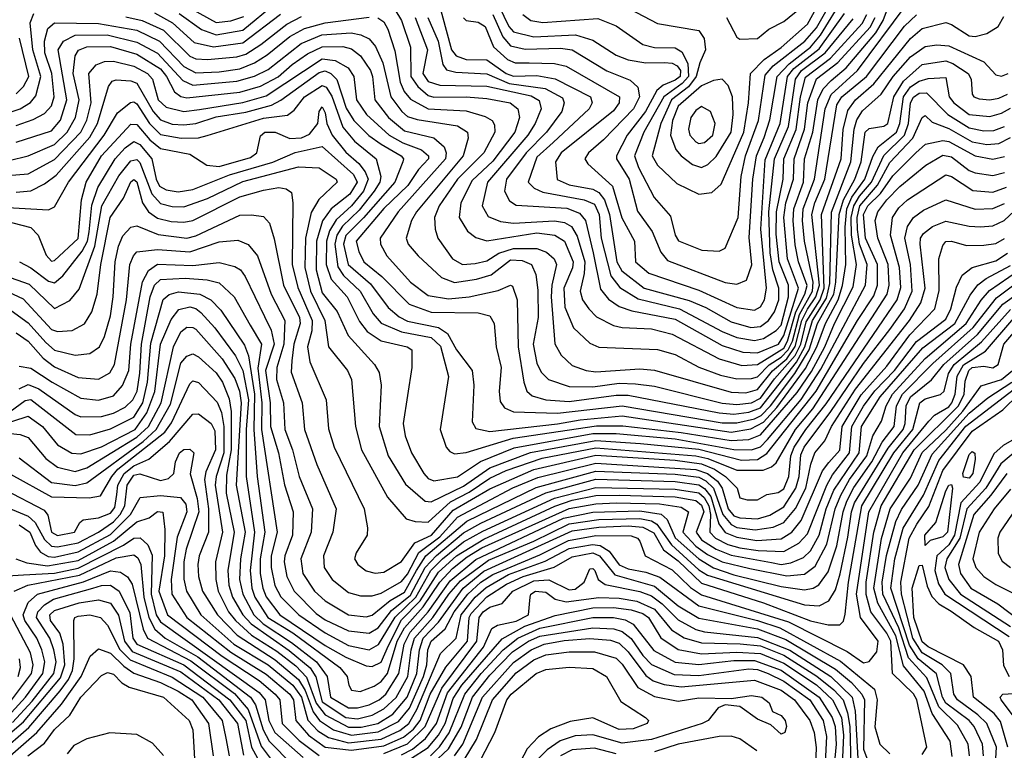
# Model space of a CAD drawing. Extents: x 501367 to 657802, y 482273 to 547541.
# Tile 168 of 256: x 549387 to 552734, y 527764 to 530248. Entities that reach past the tile are written whole.
import ezdxf

# ---------------------------------------------------------------- set-up
doc = ezdxf.new("R2010")
doc.units = 0

msp = doc.modelspace()

# ---------------------------------------------------------------- linework, layer by layer
at = {"layer": '0CON20XD'}
for points in [[(550788.5, 530388.5), (550854.9, 530145), (550870.4, 530125), (550905, 530112.4), (550975, 530110.9), (551040.5, 530065), (551065, 530055.3), (551145, 530058), (551206.7, 530046.7), (551326.7, 529985), (551332.9, 529965), (551323, 529945), (551200.3, 529830.3), (551145, 529780.7), (551115.7, 529695), (551135.4, 529675.4), (551165, 529660.9), (551305.5, 529635), (551340.5, 529620.5), (551357, 529585), (551363.5, 529505), (551396.5, 529376.5), (551427.1, 529337.1), (551488.8, 529298.8), (551629.8, 529265), (551775, 529187.4), (551825, 529167.8), (551885, 529157.1), (551915, 529163.3), (551958.8, 529191.2), (551975, 529209.1), (552000.3, 529305), (551999.9, 529345), (551968.2, 529425), (551958.7, 529518.7), (551959.1, 529595), (551981.8, 529705), (551984.6, 529775), (552026.1, 529873.9), (552041.1, 529985), (552058.2, 530051.8), (552142.9, 530117.1), (552250.9, 530235), (552267.1, 530265)], [(549865, 530343), (550055, 530237.9), (550105, 530243.3), (550148.8, 530258.8)], [(551096.8, 530265), (551124.5, 530245), (551165, 530238.5), (551351.9, 530251.9), (551415, 530226.8), (551505, 530163.1), (551545, 530153.1), (551615, 530151.7), (551638.2, 530138.2), (551658.4, 530098.4), (551659.9, 530055), (551638.9, 530031.1), (551576.5, 529985), (551508.6, 529865), (551476.7, 529785), (551490.7, 529745), (551543.3, 529643.3), (551599.2, 529579.2), (551615.3, 529515), (551626.3, 529496.3), (551705.3, 529464.7), (551765, 529461.1), (551785, 529471.5), (551829, 529575), (551839.9, 529715), (551854.7, 529785), (551898.3, 529905), (551921.2, 530058.8), (551948.7, 530091.3), (552056.2, 530175), (552095, 530220), (552159.9, 530335)], [(551415, 530308), (551555, 530235.2), (551695, 530210.4), (551713.2, 530183.2), (551718.5, 530145), (551698.7, 530101.3), (551687, 530055), (551660.8, 530019.2), (551602.3, 529975), (551566.2, 529895), (551537.1, 529785), (551555, 529753.2), (551621, 529691), (551695, 529654.8), (551739.6, 529660.4), (551771.7, 529688.3), (551848.5, 529865), (551864.9, 529965), (551870.8, 530065), (551917.4, 530112.6), (551975, 530153.1), (552065, 530232.8), (552126.4, 530345)], [(549928.8, 530268.8), (550005, 530214.1), (550055, 530196.1), (550145, 530211.7), (550255, 530302.9)], [(550730.7, 530255), (550773.6, 530145), (550756.8, 530065), (550775, 530037.2), (550815, 530025.5), (550975, 530022), (551125, 529988.6), (551152.7, 529972.7), (551160, 529945), (551139.6, 529895), (551114.4, 529855), (550977.2, 529695), (550959, 529615), (550979, 529579), (551021.5, 529561.5), (551065, 529556.3), (551205, 529564.4), (551238.5, 529558.5), (551262.2, 529545), (551281.5, 529511.5), (551307.4, 529425), (551305.3, 529385), (551291.9, 529325), (551299.6, 529295), (551321, 529265), (551347.6, 529237.6), (551405, 529207.9), (551435, 529201.2), (551535, 529196.8), (551605, 529178.7), (551764.2, 529094.2), (551842.2, 529072.2), (551895, 529075.3), (551985, 529131.2), (551997.5, 529155), (552025.1, 529255), (552056, 529315), (552063.8, 529343.8), (552034, 529425), (552022.8, 529482.8), (552015.7, 529565), (552019, 529605), (552051.7, 529695), (552055.3, 529775), (552083, 529865), (552099.6, 529975), (552117.7, 530012.3), (552145, 530040.9), (552196.4, 530083.6), (552297.5, 530202.5), (552322.3, 530245), (552345, 530305.7)], [(551015.1, 530295.1), (551050.1, 530225), (551065, 530206.9), (551135, 530189.5), (551275.8, 530195.8), (551335, 530177.6), (551415, 530126.6), (551455, 530111.4), (551515, 530101.5), (551578.4, 530101.6), (551605, 530099.5), (551621.3, 530091.3), (551633.2, 530075), (551631.9, 530055), (551615, 530041.6), (551574.4, 530025), (551553.2, 530006.8), (551514.4, 529935.6), (551452.3, 529855), (551415.2, 529785), (551416, 529775), (551458.6, 529705), (551487.1, 529597.1), (551537.4, 529527.4), (551566.8, 529456.8), (551588.8, 529428.8), (551785, 529353.9), (551825, 529348.2), (551857.8, 529362.2), (551875.2, 529414.8), (551867, 529507), (551879, 529705), (551891.4, 529785), (551917.1, 529847.1), (551937.3, 529907.3), (551961.8, 530055), (552002.1, 530097.9), (552075, 530154), (552109.6, 530195), (552187, 530323)], [(549297.9, 529915), (549388.6, 529945), (549423.3, 529966.7), (549441.6, 529988.4), (549458.3, 530055), (549431.1, 530145), (549422.8, 530237.2), (549435, 530268.4)], [(549845, 530271.1), (549906.6, 530236.6), (549980, 530170), (550045.7, 530155.7), (550145, 530169.1), (550273.5, 530266.5)], [(550662, 530282), (550684.8, 530245), (550715.5, 530154.5), (550716.4, 530055), (550740, 530020), (550775, 529989.6), (550795, 529984.5), (550905, 529985.5), (550975, 529979.3), (551054.4, 529965), (551080.7, 529945), (551085.5, 529915), (551070.3, 529865), (550995, 529766.8), (550925, 529700.9), (550885.9, 529625), (550881.1, 529575), (550909.2, 529529.2), (550937.2, 529507.2), (550975, 529495.6), (551145, 529522.6), (551205.5, 529515.5), (551238.8, 529495), (551268.8, 529425), (551265.7, 529404.3), (551236, 529335), (551240.1, 529270.1), (551269.8, 529199.8), (551325, 529147.5), (551355, 529134.3), (551555, 529125.9), (551615, 529109.2), (551696, 529066), (551769.6, 529039.6), (551825, 529027.3), (551875, 529027.7), (551895, 529033.8), (551935, 529074), (551975, 529099.9), (551999.6, 529125), (552014, 529155), (552037.9, 529245), (552081.9, 529325), (552084.6, 529355), (552054.4, 529494.4), (552047.5, 529565), (552050.7, 529605), (552065, 529643.5), (552089.1, 529705), (552125.4, 529945), (552145, 529993), (552235.2, 530074.8), (552397.1, 530292.9)], [(550994.7, 530265), (551029.5, 530189.5), (551055, 530159), (551105, 530147.2), (551225, 530151), (551265, 530144.9), (551383.3, 530073.3), (551462.5, 530042.5), (551487.9, 530017.9), (551494.2, 529985), (551473.2, 529945), (551370.9, 529839.1), (551320, 529795), (551307.4, 529775), (551317.7, 529757.7), (551401.9, 529681.9), (551433.8, 529573.8), (551476.6, 529495), (551480, 529425), (551525, 529385.9), (551695, 529328.6), (551825, 529269.7), (551885, 529260.7), (551905, 529271.1), (551918.3, 529295), (551926, 529335), (551906, 529535), (551921.3, 529771.3), (551971.7, 529895), (551997.4, 530055), (552018.7, 530081.3), (552105, 530148.7), (552191, 530269)], [(551790, 530255), (551825, 530188.8), (551835, 530182), (551895, 530183.8), (551934, 530216), (551985, 530241), (552045, 530290.8)], [(549375, 529831.3), (549495, 529870.2), (549525, 529906.2), (549546.6, 529975), (549516.9, 530145), (549535.2, 530175), (549575, 530195.1), (549684.3, 530195.7), (549785, 530171.4), (549855, 530133.5), (549941.3, 530041.3), (549975, 530024.7), (550125, 530038.9), (550185, 530056.2), (550231.5, 530078.5), (550343.6, 530166.4), (550414.3, 530195.7), (550513.1, 530203.1), (550546.6, 530196.6), (550575, 530182.9), (550596.2, 530156.2), (550621.5, 530101.5), (550647.9, 529985), (550685.5, 529935), (550705, 529919), (550738.2, 529908.2), (550875, 529887.3), (550909.4, 529865), (550911.2, 529845), (550894, 529785), (550735.2, 529595), (550718.9, 529565), (550700, 529505), (550707.5, 529485), (550741.8, 529445), (550821, 529371), (550865, 529354.2), (550939.5, 529365), (550989.4, 529380.6), (551055, 529431.8), (551095, 529428.8), (551127.1, 529415), (551141.9, 529381.9), (551147.8, 529327.8), (551149.3, 529235), (551131.9, 529145), (551145, 529080), (551159.7, 529049.7), (551184.3, 529024.3), (551255, 529000.2), (551335, 528999.2), (551425, 529012), (551480.2, 529010.2), (551545, 529001.3), (551775, 528944), (551825, 528939.8), (551875, 528945.4), (551905, 528960.7), (551952.8, 529027.2), (552023.4, 529106.6), (552042.6, 529145), (552060.3, 529220.3), (552108, 529295), (552121.8, 529335), (552113.1, 529585), (552179.1, 529775), (552185.9, 529874.1), (552201.6, 529938.4), (552228.7, 529975), (552290.3, 530029.7), (552415, 530183.3), (552455, 530218.1), (552535, 530237.8), (552555, 530231.6), (552615, 530193.2), (552635, 530190.2), (552675, 530200.2), (552713.5, 530225), (552731.9, 530258.1)], [(549375, 529887.8), (549432.2, 529907.8), (549470.8, 529929.2), (549494.9, 529955.1), (549504.1, 529985), (549495.8, 530065), (549472, 530135), (549471, 530175), (549482.7, 530217.3), (549505, 530237), (549655, 530234.2), (549785, 530211.7), (549861.6, 530175), (549945, 530088.7), (549985, 530066.8), (550065, 530070), (550135, 530080.7), (550185, 530100.7), (550227.8, 530127.8), (550305, 530190.8), (550355, 530218.2), (550425, 530237.4), (550575, 530256.8)], [(549747.1, 530257.1), (549803.4, 530245), (549875, 530211.8), (549965, 530123.7), (549985, 530114.9), (550025, 530112.2), (550125, 530121.3), (550155, 530130.8), (550206.9, 530163.1), (550295, 530233), (550345, 530258.7)], [(550604.3, 530254.3), (550625, 530240.3), (550638.6, 530215), (550662.1, 530142.1), (550680.6, 530035), (550694.1, 530004.1), (550715, 529978), (550775, 529944.5), (550905, 529937.9), (550968.8, 529918.8), (550992.5, 529905), (551000.7, 529890.7), (551001.7, 529865), (550964.5, 529795), (550875.1, 529705), (550812.4, 529615), (550797.3, 529575), (550799.3, 529535), (550808.1, 529505), (550857.8, 529435), (550892.5, 529415), (550935, 529418.3), (550975, 529427.7), (551016.1, 529453.9), (551065, 529470), (551145, 529470.3), (551177.2, 529457.2), (551203.9, 529435), (551212, 529415), (551195.3, 529345), (551193.7, 529305), (551205.6, 529145.6), (551227.3, 529107.3), (551265, 529071.9), (551312.9, 529055), (551345, 529050.6), (551495, 529060.9), (551545, 529056.5), (551805, 528981.2), (551855, 528979.4), (551895, 528990.2), (551946.1, 529053.9), (551995, 529095.3), (552023.5, 529136.5), (552045.8, 529225), (552065, 529263.1), (552093.8, 529305), (552105.2, 529345), (552079.8, 529585), (552089.6, 529625), (552123.7, 529705), (552165, 529958.6), (552181.4, 529985), (552265.3, 530054.7), (552395, 530225.5), (552435, 530264)], [(550774.4, 530255), (550809.1, 530175), (550825.4, 530095.4), (550837.6, 530077.6), (550869.1, 530069.1), (550975, 530063.1), (551050.6, 530030.6), (551173.2, 530013.2), (551231.8, 529981.8), (551237.9, 529965), (551229.5, 529935), (551177.5, 529865), (551108.2, 529795), (551041.1, 529705), (551035.2, 529665), (551051.3, 529631.3), (551075, 529617.3), (551246.8, 529606.8), (551289.9, 529589.9), (551310.5, 529565), (551336.4, 529455), (551361.4, 529331.4), (551387.9, 529297.9), (551425, 529272.4), (551468.2, 529258.2), (551615, 529229.1), (551775, 529140.5), (551845, 529117.7), (551895, 529115.3), (551965.9, 529145), (551985, 529173.7), (552034.1, 529335), (551996.5, 529435), (551984.2, 529575), (551991.8, 529625), (552017.6, 529705), (552019.2, 529775), (552054.4, 529875), (552066.1, 529965), (552095, 530046.3), (552168.3, 530101.7), (552277.9, 530222.1), (552295.4, 530255)], [(550895, 530253.6), (550905, 530244.5), (550945, 530238.9), (550969.4, 530225), (550997.2, 530155), (551045, 530111.8), (551070.6, 530100.6), (551118.8, 530101.2), (551205, 530098.6), (551245, 530089.2), (551425.6, 529985), (551425.2, 529965), (551405, 529937.3), (551228, 529795), (551208.7, 529765), (551214.1, 529704.1), (551255, 529686.2), (551335, 529671.9), (551355, 529659.7), (551374.5, 529635), (551392, 529585), (551416.4, 529425), (551433.8, 529393.8), (551509.5, 529335), (551662.8, 529292.8), (551719, 529269), (551805, 529220.1), (551871.8, 529201.8), (551905, 529204.4), (551932.6, 529225), (551952.7, 529255), (551967.2, 529295), (551967.3, 529335), (551947.5, 529397.5), (551938.1, 529455), (551933.7, 529595), (551952.8, 529775), (552000.1, 529885), (552024.7, 530045.3), (552044.6, 530075), (552125, 530135), (552219.7, 530250.3)], [(549375, 529995.1), (549399.8, 530020.2), (549418.1, 530055), (549386.2, 530185)], [(549350.6, 529769.4), (549415, 529784.6), (549505, 529823.9), (549547.6, 529865), (549575.8, 529915), (549588.9, 529975), (549568.8, 530065), (549574.9, 530125), (549586.4, 530143.6), (549615, 530154.9), (549695, 530156.1), (549785, 530129.9), (549865, 530081), (549885.8, 530055), (549912.5, 530002.4), (549935, 529986.6), (549955, 529982), (550135, 530001.7), (550205, 530021.6), (550265, 530053.8), (550312.7, 530095), (550365, 530131.7), (550415, 530155.3), (550485, 530156.9), (550515, 530148.5), (550545, 530124.8), (550579.3, 530075), (550586.4, 530055), (550593.6, 529975), (550640.2, 529915), (550695, 529869.8), (550795, 529845.5), (550829.8, 529815), (550836.9, 529795), (550833.8, 529775), (550673.6, 529595), (550612, 529505), (550612.9, 529485), (550635.2, 529445.2), (550715, 529355.8), (550775, 529310.6), (550845, 529299.2), (550915, 529305.7), (551013.3, 529326.7), (551055, 529345.3), (551062.2, 529342.2), (551078, 529295), (551081.3, 529135), (551101, 529015), (551110.5, 528985), (551128.5, 528968.5), (551175.1, 528955.1), (551255, 528949.7), (551415, 528971.6), (551455, 528970.9), (551765, 528911.3), (551815, 528907.1), (551865, 528913.2), (551905, 528928.6), (552027, 529083), (552055.7, 529135), (552081.7, 529225), (552129.4, 529300.6), (552141.4, 529351.4), (552146.8, 529593.2), (552212.8, 529765), (552223.2, 529875), (552233.2, 529906.8), (552252.1, 529937.9), (552315.3, 529994.7), (552356.6, 530055), (552415, 530121.2), (552465, 530156.2), (552505, 530161.9), (552545, 530158.4), (552663.9, 530103.9), (552705, 530060), (552725, 530056), (552746.7, 530065)], [(549345, 529717.7), (549415, 529724.2), (549505, 529772.3), (549594.7, 529865), (549615, 529905.9), (549629.8, 529965), (549621.8, 530065), (549646.1, 530093.9), (549675, 530105.5), (549705, 530106.2), (549775, 530089.4), (549820.7, 530065), (549837.7, 530045), (549857.6, 529975), (549885, 529950.3), (549945, 529936), (549997.5, 529942.5), (550145, 529965.8), (550225, 529989.1), (550415, 530114.3), (550458.6, 530108.6), (550503.7, 530083.7), (550522.8, 530055), (550531.4, 529975), (550565.8, 529925), (550643.3, 529855), (550689.3, 529829.3), (550753.1, 529805), (550777, 529785), (550776.5, 529775), (550742, 529738), (550705.9, 529684.1), (550625, 529606), (550530.7, 529495), (550539.5, 529459.5), (550557, 529425), (550618.1, 529375), (550710.3, 529280.3), (550785, 529253.2), (550945, 529251.3), (550985, 529241.2), (550999.6, 529215), (551006.7, 529135), (551023.3, 529065), (551016.8, 528985), (551019.9, 528949.9), (551035, 528928.4), (551065.1, 528915.1), (551215, 528909.7), (551435, 528935.4), (551775, 528877.3), (551825, 528876.8), (551885, 528890.3), (551907.6, 528902.4), (551939.3, 528935), (552021.8, 529045), (552070.6, 529125), (552099.2, 529215), (552154.1, 529315), (552161.8, 529355), (552172.8, 529585), (552187.3, 529635), (552225.9, 529705), (552247.7, 529765), (552261.3, 529865), (552275, 529878.1), (552325, 529886.1), (552337.7, 529895), (552358.5, 529985), (552390.9, 530039.1), (552455, 530095.1), (552535, 530107.6), (552559.2, 530099.2), (552611.5, 530065), (552621, 530045), (552625, 529994.2), (552630.5, 529985), (552648.5, 529978.5), (552685, 529974.8), (552715, 529980.8), (552745, 529994.3)], [(549375, 529661.1), (549424.4, 529665.6), (549470.8, 529689.2), (549510.6, 529719.4), (549625, 529847.9), (549651.4, 529895), (549688.9, 530021.1), (549701.1, 530038.9), (549715, 530043.4), (549765, 530039.7), (549785, 530031.4), (549839.9, 529935), (549865, 529907.1), (549905, 529893), (549945, 529889.9), (549985, 529895.3), (550055, 529916.9), (550155, 529932.8), (550242.9, 529957.1), (550275, 529974.1), (550405, 530068.4), (550425, 530074), (550444.8, 530064.8), (550464.5, 530044.5), (550497, 529947), (550522.3, 529905), (550574, 529854), (550615.3, 529824.7), (550683.1, 529785), (550691.2, 529775), (550689.3, 529765), (550662.2, 529695), (550555.9, 529574.1), (550495, 529514.5), (550487.8, 529485), (550503.1, 529415), (550579.3, 529349.3), (550639.7, 529269.7), (550677.3, 529237.3), (550705, 529223), (550810.8, 529200.8), (550841.3, 529181.3), (550871.5, 529125), (550925.2, 529055), (550931, 529005), (550925, 528880), (550937.7, 528857.7), (550985, 528848.1), (551215, 528873.6), (551292.4, 528887.6), (551435, 528900.6), (551805, 528845.8), (551872.7, 528857.3), (551915, 528879.9), (551961.1, 528928.9), (552058.6, 529061.4), (552097.2, 529135), (552126.7, 529215), (552169.4, 529295), (552184.2, 529344.2), (552195.1, 529414.9), (552192.6, 529542.6), (552199.1, 529605), (552215.3, 529644.7), (552259.4, 529705), (552287.2, 529782.8), (552305, 529815.5), (552367, 529865), (552379.4, 529895), (552391.6, 529985), (552415, 530019.5), (552445, 530039.2), (552475, 530048.3), (552535, 530051.5), (552546.7, 529985), (552562.9, 529965), (552615, 529925.4), (552685, 529919.1), (552725, 529930), (552755, 529946.7)], [(551705, 529744.8), (551725.9, 529755), (551755, 529782.9), (551805.1, 529865), (551812.6, 529925), (551809.8, 529985), (551795, 530024.4), (551775, 530045.5), (551745, 530041.4), (551705, 530022.4), (551625, 529953.2), (551605.5, 529905), (551599.5, 529855), (551616.8, 529806.8), (551634.9, 529784.9), (551674, 529755), (551705, 529744.8)], [(549345, 529609.7), (549485, 529601.3), (549505, 529611.8), (549552.5, 529695), (549674.2, 529855), (549719, 529931), (549763.3, 529966.7), (549775, 529967.9), (549785, 529961.2), (549828.1, 529895), (549865, 529857.7), (549935.1, 529844.9), (549994.3, 529845.7), (550023.6, 529853.6), (550215, 529913.3), (550296.7, 529923.3), (550319.8, 529940.2), (550354.8, 529985), (550415, 530023.6), (550428.7, 530018.7), (550448.2, 529988.2), (550485, 529882.3), (550525, 529834.5), (550598.1, 529775), (550613.9, 529715), (550611, 529695), (550591.2, 529665), (550540.2, 529599.8), (550483.8, 529546.2), (550464.5, 529515), (550458.3, 529485), (550467.9, 529407.9), (550488, 529378), (550544.6, 529325), (550588, 529248), (550615.8, 529215.8), (550685, 529186.2), (550785, 529167.3), (550817.7, 529137.7), (550844, 529035), (550816.4, 528855), (550836.9, 528795), (550849.3, 528779.3), (550865, 528772.1), (550905, 528776.5), (551064.4, 528825.6), (551347.3, 528867.3), (551436.8, 528866.8), (551635, 528844.7), (551805, 528817.4), (551865, 528820), (551905, 528836.7), (552030.1, 528979.9), (552078.7, 529051.3), (552123.9, 529135), (552157.1, 529215), (552220.5, 529339.5), (552231.3, 529415), (552214.6, 529515), (552213.6, 529575), (552222.3, 529615), (552241.9, 529648.1), (552282.2, 529695), (552324.3, 529785.7), (552395.1, 529855), (552408, 529895), (552415, 529964.7), (552425, 529983.9), (552445, 529997.4), (552469, 529999), (552542.6, 529925), (552615, 529879.6), (552665, 529870), (552698.5, 529871.5), (552735, 529885.1)], [(549305, 529572), (549425, 529541), (549449.1, 529515), (549477.2, 529447.2), (549495, 529426.4), (549505, 529428.8), (549585, 529503.8), (549596.8, 529635), (549612.4, 529695), (549665.1, 529785), (549765, 529892.1), (549785, 529891.9), (549829.4, 529839.4), (549865, 529809.3), (549965, 529790.5), (550023.1, 529753.1), (550065, 529749), (550171.2, 529778.8), (550192.8, 529795), (550205, 529852.5), (550220.6, 529865), (550255, 529864.8), (550305, 529843.5), (550345, 529845.8), (550371.8, 529858.2), (550400.2, 529895), (550405, 529935.8), (550415, 529950.9), (550425, 529931.2), (550430.3, 529895), (550448.6, 529855), (550495, 529797.2), (550539.2, 529759.2), (550561, 529731), (550571.7, 529705), (550555.6, 529665), (550515, 529615.1), (550462.7, 529567.3), (550440.1, 529529.9), (550429.9, 529495), (550428.7, 529415), (550445.9, 529365.9), (550500.3, 529305), (550542.2, 529222.2), (550568, 529188), (550615, 529155.8), (550704.2, 529135), (550720, 529125), (550720, 529065), (550690, 528875), (550697.5, 528832.5), (550718.8, 528775), (550760.7, 528705), (550775, 528687.9), (550795, 528680.2), (550875, 528693.2), (550953.8, 528746.2), (551067.4, 528792.6), (551335, 528840.5), (551415, 528840.7), (551615, 528822.7), (551815, 528786.9), (551875, 528785.8), (551905, 528796.1), (551929.2, 528820.8), (552043, 528957), (552110.8, 529059.2), (552262.5, 529345), (552267.6, 529415), (552241.6, 529485), (552234.8, 529534.8), (552233.4, 529575), (552243.3, 529615), (552303.5, 529685), (552345, 529761.7), (552423.5, 529845), (552455, 529915.7), (552465, 529922.5), (552489.3, 529899.3), (552545, 529878.1), (552625, 529832.3), (552675, 529823.8), (552715, 529826.8), (552755, 529846.9)], [(551695, 529826.3), (551715, 529830), (551743.2, 529855), (551751.6, 529895), (551735.2, 529935.2), (551705, 529952.4), (551685, 529939.3), (551668.7, 529915), (551660, 529875), (551665.2, 529855), (551685, 529832.4), (551695, 529826.3)], [(549385.5, 529425), (549425, 529403.6), (549485, 529358.7), (549505, 529352.7), (549533.6, 529376.4), (549599.3, 529460.7), (549617.7, 529495), (549623.3, 529526.7), (549632.4, 529617.6), (549652.8, 529677.2), (549710.9, 529775), (549745, 529811.8), (549775, 529833.1), (549795, 529822.9), (549836.4, 529775), (549850.1, 529705), (549862.1, 529682.1), (549885, 529669.1), (549925, 529662.1), (549975, 529670.7), (550099.9, 529720.1), (550247, 529763), (550323.5, 529796.5), (550415, 529816.2), (550521, 529721), (550533.6, 529695), (550509.1, 529655), (550445.1, 529604.9), (550416.5, 529563.5), (550395.5, 529495), (550395, 529397.5), (550415, 529319.3), (550465.5, 529255.5), (550503.7, 529173.7), (550592.6, 529075), (550608.3, 529048.3), (550615.7, 529005), (550609.2, 528865), (550639.6, 528765), (550698.5, 528668.5), (550765, 528611), (550785, 528609), (550895, 528661.6), (550985, 528724.7), (551123.2, 528776.8), (551345, 528817), (551496.8, 528806.8), (551695, 528787.7), (551840.4, 528750.4), (551895, 528752), (551927.2, 528772.8), (552094.2, 528985), (552234.5, 529225), (552290.6, 529309.4), (552303.5, 529345), (552303.1, 529415), (552262.4, 529505), (552255.5, 529585), (552270.4, 529615), (552313.6, 529656.4), (552355, 529716.6), (552433.2, 529795), (552465.6, 529824.4), (552525, 529836.8), (552545, 529833.6), (552635, 529785.1), (552695, 529773.2), (552735, 529782.2)], [(549335, 529378.4), (549418.3, 529348.3), (549505, 529265.7), (549557.4, 529292.6), (549588.6, 529331.4), (549642, 529478), (549665.7, 529615), (549723.2, 529716.8), (549765, 529768.2), (549785, 529772.8), (549795, 529762), (549835.7, 529655.7), (549865, 529622.7), (549905, 529612.6), (549945, 529611.9), (550025, 529640.1), (550145, 529698.1), (550335, 529747.5), (550405, 529743.5), (550462.8, 529705), (550466, 529695), (550403.2, 529636.8), (550377.3, 529592.7), (550358, 529505), (550356.2, 529405), (550375.3, 529325), (550423.5, 529225), (550437, 529135), (550500.9, 529055), (550514.7, 529025), (550528, 528865), (550548.3, 528785), (550637.1, 528625), (550700.6, 528550.6), (550731.5, 528541.5), (550775, 528539.8), (550851.5, 528608.5), (550915, 528641.6), (550985, 528689.3), (551041, 528715), (551163.3, 528756.7), (551345, 528792.7), (551685, 528765.3), (551725.7, 528755.7), (551825, 528716.7), (551914, 528716), (551942.8, 528727.2), (551958.3, 528741.7), (552024.1, 528855), (552082.7, 528925), (552336.1, 529315), (552343.1, 529345), (552339.6, 529415), (552304, 529505), (552295.4, 529565), (552304.6, 529595), (552335, 529635.4), (552379.3, 529680.7), (552466.9, 529753.1), (552525, 529786.7), (552555, 529781.8), (552615, 529735.5), (552635, 529727.3), (552695, 529717.6), (552735, 529728.4)], [(549282.5, 529352.5), (549398.8, 529298.8), (549495, 529194.5), (549515, 529187.3), (549565, 529191.3), (549606.5, 529213.5), (549632.1, 529255), (549649.5, 529315), (549662, 529415), (549694, 529575), (549739.2, 529640.8), (549765, 529696.8), (549775, 529704.7), (549785, 529696.9), (549804.3, 529625), (549824.9, 529594.9), (549855, 529572.9), (549901.6, 529561.6), (549945, 529558.9), (549975, 529565.4), (550135, 529645.1), (550215, 529668.2), (550267.1, 529677.1), (550292.7, 529672.7), (550310.4, 529660.4), (550315.3, 529625.3), (550312.7, 529415), (550332.8, 529337.2), (550381.5, 529225), (550379.6, 529190.4), (550365.2, 529135), (550372.7, 529085), (550428.9, 528955), (550436.9, 528856.9), (550455.2, 528795), (550557.3, 528585), (550569.4, 528520.6), (550567.9, 528495), (550530.4, 528435), (550525.4, 528415), (550536.4, 528395), (550565, 528373.8), (550595, 528366.5), (550625, 528369.2), (550685, 528406.2), (550730.3, 528469.7), (550786.3, 528495), (550859.8, 528580.2), (550985, 528652.8), (551135, 528718.4), (551345, 528766.8), (551615, 528750), (551705, 528737.8), (551749.2, 528719.2), (551786.1, 528695), (551825.6, 528655), (551835, 528622.5), (551860, 528615), (551895, 528615.6), (551926.2, 528633.8), (551965, 528640.7), (551985, 528653.1), (552001.6, 528695), (552007.8, 528765), (552019.2, 528795), (552058.9, 528855), (552128.8, 528941.2), (552370.1, 529295), (552382.3, 529337.7), (552377.7, 529405), (552347.3, 529515), (552354.2, 529575), (552375, 529608), (552405.1, 529634.9), (552535, 529720.4), (552555, 529714.1), (552626.7, 529666.7), (552695, 529661.5), (552741.4, 529678.6)], [(549375, 529182.8), (549415, 529154.8), (549466.6, 529096.6), (549505, 529067.2), (549585, 529031.1), (549655, 529026), (549693.2, 529046.8), (549709, 529075), (549750, 529295), (549761.2, 529415), (549773.2, 529445), (549785, 529458.1), (549855, 529466.6), (549965, 529458.2), (550065, 529492.8), (550128.2, 529498.2), (550163.3, 529483.3), (550195.5, 529444.5), (550241.5, 529315), (550287.8, 529225), (550285.2, 529145), (550260.3, 529065), (550260, 529025), (550283, 528945), (550288.4, 528855), (550314.1, 528785), (550337.2, 528695), (550381.6, 528585), (550377, 528505), (550342, 528415), (550349.6, 528365), (550389.4, 528305), (550425, 528272), (550504.5, 528225), (550565, 528217.7), (550585, 528223.6), (550646.7, 528273.3), (550695, 528301.8), (550735.2, 528375), (550767.5, 528425), (550906.6, 528543.4), (551142.5, 528657.5), (551345, 528712.8), (551615, 528702.3), (551695, 528692.2), (551719.8, 528679.8), (551745.4, 528655.4), (551776.7, 528565), (551805, 528531.4), (551825, 528521.7), (551886.9, 528513.1), (551947.8, 528522.2), (551985, 528537.8), (552023.7, 528586.3), (552059.2, 528655), (552076.3, 528736.3), (552089.5, 528775), (552124.1, 528815.9), (552146.1, 528865), (552228, 528992), (552411.9, 529225), (552450.8, 529285), (552465.4, 529335), (552447.7, 529485), (552449.5, 529505), (552458.8, 529521.2), (552490, 529545), (552535, 529563.1), (552615, 529545.2), (552653.3, 529543.3), (552695, 529546.7), (552733.8, 529565), (552873.3, 529695)], [(549345, 529268.4), (549415, 529217.4), (549475, 529150.8), (549505, 529124.6), (549575, 529106.7), (549625, 529112.8), (549657.5, 529135), (549675, 529171.1), (549695, 529241.4), (549704.6, 529305.4), (549711.1, 529425), (549722.5, 529477.5), (549737.2, 529512.8), (549765, 529541.9), (549785, 529547.4), (549857.1, 529517.1), (549955, 529505.1), (549985, 529512.4), (550135, 529582.6), (550174.8, 529584.8), (550215, 529578.4), (550235.9, 529555.9), (550252.2, 529502.2), (550283.9, 529345), (550338.3, 529235), (550340.6, 529215), (550319.1, 529145), (550311.7, 529088.3), (550309.1, 529049.1), (550347.3, 528945), (550354.4, 528855), (550396.7, 528735), (550462.2, 528585), (550451.2, 528505), (550420, 528425), (550421.9, 528385), (550449.1, 528345), (550505, 528300.4), (550545, 528289.4), (550585, 528289.4), (550615, 528298.1), (550685, 528337.8), (550705, 528362.8), (550743.9, 528436.1), (550815, 528489.6), (550875, 528556), (551063.6, 528656.4), (551148.5, 528691.5), (551345, 528739.5), (551685, 528718.2), (551725, 528705), (551758.9, 528678.9), (551774.5, 528654.5), (551794.7, 528584.7), (551815, 528560.7), (551835, 528553.7), (551895, 528550.4), (551936.8, 528563.2), (551985, 528591.6), (552025.1, 528655), (552036.6, 528695), (552042, 528768), (552053.1, 528795), (552144.4, 528915.6), (552255, 529079.1), (552345.3, 529195), (552395.2, 529265.2), (552420.5, 529325), (552414.7, 529415), (552395.8, 529505), (552405.3, 529544.7), (552425.7, 529575), (552459.4, 529600.6), (552535, 529635.2), (552635, 529604), (552695, 529606.2), (552735, 529623.2)], [(549385, 529069.6), (549425, 529062.8), (549496.6, 529015), (549595, 528960.8), (549655, 528953.9), (549705, 528968.4), (549736.4, 529003.6), (549758.2, 529055), (549764.5, 529145), (549804, 529356), (549825.1, 529394.9), (549855, 529416), (549975, 529411.7), (550065, 529422.4), (550118.4, 529408.4), (550137.1, 529397.1), (550153.6, 529375), (550218.9, 529238.9), (550241.9, 529191.9), (550252.1, 529145), (550222.8, 529055), (550238.2, 528945), (550239.4, 528865), (550266.1, 528775), (550286.9, 528666.9), (550316.1, 528575), (550314.6, 528495), (550288, 528425), (550286.1, 528405), (550295.3, 528355.3), (550319.4, 528305), (550395, 528229.2), (550425, 528207.7), (550505, 528169.7), (550575, 528161.7), (550605, 528180), (550650.5, 528239.5), (550715, 528291.6), (550765.1, 528385), (550803.3, 528426.7), (550895, 528503.3), (550954.2, 528535.8), (551175, 528638.8), (551345, 528685.2), (551615, 528677.6), (551695, 528666.2), (551715, 528654.1), (551736.6, 528626.6), (551763.5, 528533.5), (551784.9, 528504.9), (551825, 528488), (551892.9, 528477.1), (551975, 528482.7), (552011.3, 528505), (552042.9, 528545), (552115.8, 528714.2), (552137.4, 528742.6), (552175, 528783.8), (552183, 528865), (552247.8, 528972.2), (552335, 529069.3), (552413.3, 529176.7), (552497.7, 529265), (552512.6, 529327.4), (552511.4, 529435), (552525, 529480), (552535, 529493.9), (552555, 529495.2), (552605, 529480.4), (552665, 529480.6), (552705, 529486.6), (552735, 529504.2)], [(549385, 528992.4), (549415, 529007.2), (549452.2, 528992.2), (549575, 528905.2), (549595, 528897.7), (549665, 528899.1), (549705, 528910.3), (549745, 528930.6), (549771.8, 528955), (549785.6, 528985), (549795.6, 529045.6), (549800.3, 529145), (549830.5, 529305), (549844.8, 529345.2), (549865.9, 529364.1), (549948.9, 529368.9), (550023.5, 529363.5), (550065, 529353.4), (550115.8, 529305.8), (550170.7, 529209.3), (550209, 529145), (550196.7, 529063.3), (550209.8, 528945), (550208.5, 528855), (550262.2, 528505), (550242, 528425), (550241.3, 528385), (550254.4, 528324.4), (550275, 528285.2), (550335.8, 528225), (550425, 528162.7), (550505, 528120.5), (550575, 528105.4), (550606.4, 528123.6), (550663.1, 528216.9), (550733.5, 528285), (550784.9, 528375), (550823.7, 528415), (550895, 528472.5), (550961.4, 528508.6), (551205, 528621.3), (551345, 528657), (551615, 528652.2), (551695, 528639), (551713.6, 528623.6), (551729.5, 528595), (551735.2, 528565), (551732.7, 528505), (551752.4, 528485), (551794.1, 528464.1), (551835, 528452.6), (551896.9, 528443.1), (551985, 528439.9), (552035, 528468), (552065, 528499.8), (552130.5, 528665), (552149.9, 528700.1), (552207.7, 528775), (552215.7, 528865), (552255, 528933.8), (552293.6, 528986.4), (552361.1, 529055), (552435, 529154), (552535, 529229.7), (552552.8, 529265), (552571.4, 529338.6), (552590.5, 529379.5), (552624.5, 529405), (552705, 529428.2), (552745, 529454.3)], [(549306.6, 528865), (549415, 528900), (549464.1, 528865), (549515, 528802.9), (549564, 528774), (549595, 528771.9), (549665, 528795.9), (549778.9, 528855), (549819.4, 528910.6), (549846.2, 528983.8), (549865.5, 529145), (549902, 529228), (549928.1, 529261.9), (549965, 529271), (549985, 529266), (550002.7, 529252.7), (550050, 529200), (550120.5, 529105), (550145.5, 529055.5), (550164.1, 528955), (550156.7, 528855), (550156.9, 528695), (550185.4, 528505), (550169.9, 528375), (550175.4, 528315.4), (550186.6, 528285), (550230, 528215), (550315, 528163.1), (550475.2, 528045), (550500.4, 528015), (550505.3, 527985.3), (550515, 527968.1), (550543.9, 527963.9), (550592.1, 527982.1), (550615, 527997.7), (550636.9, 528025), (550670.4, 528135), (550695, 528180.1), (550758.8, 528251.2), (550815, 528335), (550858.3, 528381.7), (550908, 528422), (550958.2, 528451.8), (551255, 528585.7), (551345, 528602.2), (551415, 528605.2), (551561.4, 528601.4), (551635, 528590.2), (551660.8, 528575), (551641.4, 528505), (551685, 528458), (551725, 528429.2), (551774.8, 528404.8), (551868.5, 528381.5), (551995, 528356.9), (552055, 528363), (552090.5, 528389.5), (552130.2, 528465), (552159.2, 528585), (552178.7, 528631.3), (552208.3, 528685), (552266.8, 528765), (552287.1, 528832.9), (552316.8, 528883.2), (552332.2, 528935), (552354.4, 528975), (552465, 529095.8), (552604.3, 529215), (552655.6, 529294.4), (552683.4, 529326.6), (552815, 529417.8)], [(549354.3, 528915.7), (549405, 528952.6), (549425, 528956.9), (549577.5, 528837.5), (549625, 528836), (549695, 528857), (549775, 528896.7), (549805.1, 528945), (549820.8, 529015), (549832.5, 529147.5), (549874, 529296), (549895, 529313.7), (549927, 529323), (549999.6, 529315), (550036.2, 529295), (550070.6, 529260.6), (550151.3, 529141.3), (550164.6, 529104.6), (550185.4, 528975), (550182.2, 528855), (550193.5, 528695), (550219.5, 528505), (550204.3, 528415), (550204.7, 528365), (550213.1, 528315), (550225, 528286), (550270.5, 528225), (550425, 528119.9), (550495, 528080.4), (550565, 528051.2), (550585, 528048.5), (550615, 528063.8), (550640, 528120), (550685, 528207), (550748.1, 528271.9), (550811, 528369), (550871.2, 528425), (550965, 528482.2), (551206, 528594), (551265, 528614.3), (551345, 528629.6), (551425, 528631.4), (551615, 528626.1), (551685, 528612.6), (551705, 528597.7), (551712.9, 528575), (551686.4, 528505), (551705, 528478.9), (551755, 528447.3), (551805, 528426.8), (551942.4, 528402.4), (551975, 528395.9), (552008.6, 528401.4), (552050.9, 528419.1), (552075, 528442.3), (552104.6, 528495.4), (552128.3, 528585), (552155, 528648.1), (552240.4, 528775), (552248.9, 528865), (552312.5, 528965), (552457.6, 529132.4), (552566.1, 529215), (552618.4, 529311.6), (552643.9, 529346.1), (552671.9, 529368.1), (552755, 529411.8)], [(549355, 528841.2), (549387.9, 528837.9), (549415, 528826.8), (549475.9, 528755.9), (549515, 528726.9), (549575, 528711.2), (549615, 528723.8), (549785, 528828.5), (549824.2, 528865), (549867.7, 528945), (549909, 529135), (549935, 529186.8), (549955, 529202.2), (549975, 529201.8), (549985, 529195.2), (550075, 529094.5), (550117.5, 529027.5), (550134.1, 528985), (550139.7, 528945), (550122.2, 528665), (550152.7, 528505), (550137.3, 528415), (550134.3, 528345), (550144.7, 528295), (550182.1, 528225), (550214, 528194), (550310.9, 528130.9), (550395.8, 528065), (550432.3, 528015), (550443.6, 527945), (550505, 527908.4), (550535, 527908.1), (550575, 527918), (550609.2, 527935), (550631.1, 527955), (550676, 528025), (550693.2, 528125), (550714.2, 528165.8), (550775.6, 528234.4), (550850.4, 528339.6), (550937.6, 528412.4), (551235, 528552.6), (551335, 528573.7), (551495, 528578.5), (551567, 528567), (551588.2, 528548.2), (551615, 528485.9), (551695, 528414.5), (551745, 528384.7), (551815, 528360.2), (551975, 528320.7), (552055, 528309.6), (552084.4, 528315.6), (552103.4, 528326.6), (552135, 528371.1), (552165, 528459.3), (552186.3, 528575), (552199.1, 528610.9), (552222.2, 528657.8), (552283.4, 528745), (552318.4, 528811.6), (552359.2, 528865), (552367.4, 528935), (552387.7, 528975), (552491.1, 529078.9), (552628.5, 529201.5), (552707.6, 529302.4), (552838.8, 529401.2)], [(549385, 528758.1), (549495, 528674.6), (549575, 528663.6), (549615, 528673.6), (549806.1, 528813.9), (549851, 528855), (549899.1, 528940.9), (549935, 529080), (549955, 529104.3), (549975, 529111.6), (549995, 529101.3), (550055, 529047.6), (550076.5, 529015), (550099.2, 528959.2), (550105.4, 528915.4), (550106.1, 528785), (550089.5, 528699.5), (550088.5, 528638.5), (550115.9, 528505), (550094.3, 528375), (550097.3, 528325), (550110.3, 528285), (550144.9, 528225), (550173.4, 528193.4), (550302.9, 528102.9), (550373.9, 528043.9), (550393.6, 528013.6), (550415, 527928.9), (550495, 527875.3), (550535, 527870.7), (550585, 527883.6), (550625, 527904.7), (550666.1, 527943.9), (550706.3, 528015), (550717.1, 528105), (550728.9, 528145), (550791.3, 528215), (550845.7, 528295), (550885, 528340.2), (550980.2, 528409.8), (551135, 528474.5), (551255, 528533.6), (551355, 528549.1), (551495, 528552), (551534.2, 528544.2), (551552.9, 528532.9), (551602.1, 528462.1), (551695, 528377.6), (551725, 528359.4), (552055, 528258.1), (552104.5, 528255.5), (552137.9, 528272.1), (552160, 528310), (552176.5, 528363.5), (552201.6, 528488.4), (552214.2, 528575), (552225, 528604.9), (552338.7, 528791.3), (552390.3, 528855), (552397.4, 528875), (552400.9, 528935), (552415.3, 528965), (552486.1, 529023.9), (552528, 529075), (552642.4, 529177.6), (552729.6, 529280.4), (552825, 529350.1)], [(549355, 528703.2), (549495, 528625.4), (549622.6, 528622.6), (549661.5, 528628.5), (549700, 528695), (549720.8, 528719.2), (549880.6, 528845), (549903.2, 528876.8), (549965, 529010), (549975, 529020), (549995, 529014.1), (550057.9, 528947.9), (550072.3, 528912.3), (550081, 528865), (550080.5, 528775), (550054.2, 528695), (550050.7, 528665), (550076.3, 528505), (550052.8, 528405), (550053.6, 528345), (550061, 528305), (550096.4, 528235), (550119.9, 528205), (550174.6, 528155), (550260.7, 528100.7), (550325, 528051.2), (550362.2, 528012.2), (550394.4, 527924.4), (550425, 527884.6), (550505, 527842), (550547.8, 527842.2), (550604.5, 527855.5), (550655, 527887.1), (550704.3, 527945), (550736.4, 528025), (550745.6, 528105.6), (550758, 528145), (550810.8, 528199.2), (550894.4, 528315), (550965, 528372.6), (551265, 528509.7), (551355, 528522.6), (551455, 528527.1), (551505, 528522.9), (551542.9, 528502.9), (551575.1, 528445.1), (551625, 528408.4), (551705, 528332.2), (551915.3, 528265.3), (552075.4, 528204.6), (552135, 528190.9), (552175, 528190), (552187, 528203), (552193.3, 528226.7), (552204, 528335), (552249.7, 528595), (552358.7, 528775), (552423, 528855), (552447.3, 528945), (552465, 528959.1), (552516.8, 528973.2), (552529.4, 528985), (552544.7, 529045), (552563.8, 529075), (552657, 529153), (552755, 529262.7)], [(549335, 528650), (549470.4, 528580.4), (549482.8, 528562.8), (549494.7, 528505), (549515, 528493.6), (549573.3, 528505), (549591.1, 528538.9), (549602.5, 528547.5), (549655, 528554.1), (549695, 528569.9), (549710.2, 528589.8), (549716.9, 528633.1), (549719.8, 528665), (549741.6, 528705), (549775, 528731.4), (549825.9, 528754.1), (549896.1, 528813.9), (549975, 528906.8), (549995, 528907.6), (550038, 528875), (550049.6, 528849.6), (550051.8, 528785), (550019.9, 528710.1), (550015.3, 528684.7), (550028.6, 528585), (550028.1, 528505), (549996.5, 528425), (549991.7, 528395), (549994.8, 528355.2), (550008.6, 528305), (550059, 528225), (550126.5, 528155), (550255, 528071.8), (550335, 528004.5), (550357.7, 527967.7), (550384.4, 527894.4), (550405.6, 527865.6), (550453.6, 527833.6), (550515, 527815.1), (550605, 527826.5), (550675, 527861.8), (550712.3, 527907.7), (550759.6, 528015), (550770.4, 528055), (550774, 528105), (550785, 528134.8), (550833.6, 528176.4), (550863.3, 528235), (550909.7, 528295), (550953.9, 528335), (550995, 528362.1), (551155, 528428.3), (551252.3, 528477.7), (551345, 528494.2), (551465, 528493.1), (551486.5, 528485), (551494.4, 528475), (551513.6, 528425), (551605, 528376.9), (551631.9, 528351.9), (551667.4, 528317.4), (551705, 528292.4), (552000.1, 528200.1), (552199.3, 528099.3), (552255, 528061.8), (552274.6, 528065.4), (552301.1, 528098.9), (552305.7, 528135), (552245.6, 528215), (552231.8, 528295), (552273, 528575), (552389.6, 528775), (552477.2, 528882.8), (552496.5, 528903.5), (552545, 528931.3), (552555.5, 528945), (552566.6, 528975), (552574, 529036), (552595.8, 529074.2), (552669.6, 529120.4), (552767, 529233)], [(552455, 527750), (552470.8, 527775), (552437, 527935), (552425, 527955.4), (552354, 528025), (552348.4, 528135), (552335, 528162.3), (552280.5, 528235), (552263.9, 528293.9), (552263.9, 528335), (552290.3, 528505), (552315.1, 528594.9), (552427.2, 528785), (552578.8, 528935), (552597.3, 528975), (552601.1, 529018.9), (552613.3, 529055), (552625, 529064.9), (552665, 529069.3), (552695, 529063.9), (552713.7, 529075), (552732.8, 529145), (552801.8, 529225)], [(552556.9, 527743.1), (552550.1, 527795), (552489.2, 527889.2), (552461.1, 527965), (552391.4, 528051.4), (552365, 528152.6), (552303.7, 528263.7), (552290.8, 528315), (552316.4, 528483.6), (552345.5, 528585), (552415, 528688.8), (552455, 528776.6), (552535, 528852.5), (552592.7, 528917.3), (552655, 529003.4), (552724, 529025), (552762.2, 529055)], [(552615.6, 527745), (552610.7, 527785), (552575, 527849.1), (552511.8, 527911.8), (552470.5, 528010.5), (552408.3, 528078.3), (552375, 528179.7), (552321.5, 528295), (552318.9, 528335), (552333.4, 528426.6), (552365, 528541.6), (552385, 528583.1), (552441.3, 528665), (552488.8, 528771.2), (552615, 528909.5), (552678.3, 528961.7), (552759.8, 529015)], [(552663.5, 527745), (552659.6, 527785), (552631.4, 527845), (552614.6, 527865), (552535, 527924.5), (552524, 527945), (552503.7, 528023.7), (552441.6, 528075), (552411.5, 528121.5), (552348, 528315), (552361.4, 528415), (552390.7, 528519.3), (552459.3, 528630.7), (552511, 528749), (552603.8, 528866.2), (552798.6, 529015)], [(552705.6, 527735.6), (552707.1, 527775), (552675.1, 527855), (552644.6, 527884.6), (552574.5, 527935), (552562.1, 527955), (552552.2, 528025), (552523.1, 528055), (552454.8, 528094.8), (552422.9, 528145), (552384.4, 528295), (552382.2, 528335), (552410.6, 528485), (552436.9, 528533.1), (552477.1, 528592.9), (552525.3, 528714.7), (552625, 528849.4), (552728.8, 528921.2), (552783, 528975)], [(552876.3, 528883.7), (552729.9, 528800.1), (552698.7, 528771.3), (552651.2, 528675), (552586.3, 528605), (552564.2, 528495), (552545, 528462.8), (552504.7, 528425), (552498.3, 528375), (552510.4, 528330.4), (552532.1, 528295), (552750.3, 528150.3)], [(549305, 528605.6), (549415, 528559.9), (549438.9, 528538.9), (549471, 528481), (549495, 528457.9), (549515, 528455.3), (549585, 528469.4), (549654.5, 528505), (549705, 528540.6), (549728.6, 528565), (549744.3, 528595), (549752.2, 528665), (549775, 528699.3), (549795, 528704), (549865, 528680.7), (549892.1, 528687.9), (549911.1, 528705), (549915.9, 528745), (549929.6, 528775), (549945, 528786.3), (549965, 528787.5), (549978.5, 528775), (549965.8, 528704.2), (549990.4, 528620.4), (549995.9, 528575), (549952.7, 528447.3), (549944.5, 528404.5), (549945, 528346.2), (549953.8, 528305), (550002.7, 528225), (550115, 528125.1), (550231, 528055), (550315.4, 527985.4), (550344.5, 527945), (550366.5, 527866.5), (550400.2, 527830.2), (550436.9, 527806.9), (550505, 527789.6), (550615, 527802), (550678.5, 527831.5), (550709.8, 527855), (550737.1, 527902.9), (550817.1, 528092.9), (550870.5, 528145), (550887.7, 528225), (550935, 528284.7), (550972.3, 528317.7), (551048.5, 528361.5), (551172.8, 528407.2), (551255, 528449.6), (551334.1, 528464.1), (551360, 528460), (551390.7, 528440.7), (551425, 528394.6), (551455, 528380.3), (551515, 528369.8), (551562.5, 528352.5), (551695, 528255.3), (551895.2, 528205.2), (551970.5, 528180.5), (552176.9, 528066.9), (552292.2, 527972.2), (552301.3, 527935), (552294.1, 527844.1), (552310.6, 527785), (552345, 527752)], [(552778.5, 528785), (552722, 528738), (552671.4, 528655), (552606.7, 528585), (552583.2, 528485), (552538.9, 528415), (552532.2, 528385), (552545.6, 528345), (552585.4, 528295), (552755.3, 528185.3)], [(552615, 528689.3), (552595, 528692.5), (552592.8, 528705), (552615, 528769.6), (552625, 528779.4), (552633.9, 528773.9), (552635, 528753.3), (552627.4, 528705), (552615, 528689.3)], [(552742.2, 528705), (552688.8, 528631.2), (552630.6, 528565), (552578.5, 528395), (552585.4, 528365), (552620.7, 528315), (552711.6, 528261.6), (552820.2, 528180.2)], [(552465, 528460), (552463.5, 528495), (552501.7, 528538.3), (552535, 528645.5), (552545, 528665.3), (552555, 528667.5), (552558.2, 528655), (552541.3, 528505), (552525, 528489.5), (552482.5, 528477.5), (552465, 528460)], [(549385, 528530.8), (549420.6, 528505), (549440.1, 528460.1), (549457.4, 528437.4), (549483.2, 528423.2), (549505, 528420.1), (549585, 528438.6), (549695, 528497.9), (549762.8, 528565), (549796.3, 528623.7), (549865, 528629.8), (549933, 528623), (549951, 528601), (549955.1, 528575.1), (549921.9, 528488.1), (549902, 528345), (549904.1, 528295), (549954.3, 528215), (550105, 528097), (550225, 528023.2), (550304.9, 527955), (550317.3, 527935), (550325.8, 527865), (550368.5, 527815), (550425, 527774.6), (550514.4, 527764.4), (550625, 527778.7), (550691.6, 527808.4), (550725, 527835.6), (550748, 527865), (550782.6, 527955), (550835, 528046.7), (550909.4, 528135), (550915.1, 528214.9), (550921.3, 528228.7), (550975, 528285.1), (551041.4, 528328.6), (551098.5, 528355), (551203.9, 528386.1), (551265, 528421.4), (551335.4, 528435), (551357.6, 528425), (551409.9, 528359.9), (551545, 528321.4), (551625.2, 528255.2), (551695, 528213), (551895, 528176.4), (551990.8, 528140.8), (552159.8, 528039.8), (552214.4, 527994.4), (552249.7, 527955), (552258.4, 527935), (552255, 527767.7), (552266.9, 527736.9)], [(552755, 528651.6), (552700, 528585), (552648.3, 528505), (552627.2, 528415), (552636.9, 528385), (552665, 528354.3), (552705, 528327.4), (552787, 528287)], [(549373.1, 528415), (549410.9, 528400.9), (549481.1, 528391.1), (549585, 528409.7), (549705.4, 528474.6), (549785, 528541), (549826.3, 528553.7), (549855, 528575.6), (549873.1, 528573.1), (549880.5, 528515), (549879.1, 528425), (549860.2, 528305), (549889.6, 528225), (550075, 528083.7), (550201.2, 528001.2), (550255.6, 527955), (550271.4, 527935), (550279.5, 527855), (550336.8, 527796.8), (550405, 527746.8)], [(552773.2, 528585), (552718.7, 528505), (552712.5, 528485), (552712.9, 528432.9), (552727, 528407), (552755, 528385.8)], [(549345, 528357), (549400.1, 528360.1), (549505, 528365.6), (549585, 528383), (549739.1, 528460.9), (549775, 528485.4), (549795.8, 528485.8), (549822, 528462), (549836.8, 528426.8), (549833.2, 528295), (549850.4, 528225), (549865, 528201), (550200.3, 527960.3), (550221.1, 527935), (550233.2, 527865), (550253.9, 527825), (550349.9, 527739.9)], [(549368.3, 528305), (549414.6, 528325.4), (549590.5, 528359.5), (549715, 528417.7), (549775, 528428.2), (549788.5, 528418.5), (549798.4, 528395), (549809.2, 528285), (549825.9, 528215), (549845.9, 528175.9), (549881.5, 528145), (549991.8, 528081.8), (550171.6, 527945), (550188.6, 527918.6), (550214, 527834), (550235, 527795.1), (550314.2, 527715)], [(552746.4, 527775), (552721.5, 527861.5), (552699.2, 527889.2), (552629.3, 527945), (552621.5, 528015), (552595.6, 528055), (552475, 528116.1), (552455, 528132.7), (552426, 528215), (552421.1, 528315), (552445, 528392), (552455, 528393.3), (552472.3, 528322.3), (552487.3, 528287.3), (552512, 528262), (552553.6, 528236.4), (552631.7, 528181.7), (552714.2, 528135), (552727.6, 528105), (552731.8, 528051.8), (552750.6, 528015)], [(549335, 527866.3), (549406.9, 527945), (549465.5, 528025), (549472.6, 528065), (549462.1, 528105), (549444.7, 528145), (549404.1, 528205), (549397.9, 528225), (549415, 528266.2), (549446.7, 528295), (549603.1, 528336.9), (549695, 528373.5), (549729, 528369), (549753.4, 528353.4), (549769.1, 528329.1), (549806, 528176), (549821.5, 528145), (549968.6, 528068.6), (550116.7, 527956.7), (550163.1, 527903.1), (550208, 527778), (550261.7, 527705)], [(550625, 527753.3), (550705, 527786), (550765.7, 527844.3), (550821.6, 527975), (550941.3, 528135), (550948.2, 528215), (550962.4, 528235), (550985, 528251), (551027.2, 528262.8), (551062.9, 528305), (551135, 528340.3), (551185, 528342.9), (551255, 528309.8), (551275, 528312), (551306.2, 528335), (551325, 528380.4), (551335, 528382), (551342, 528375), (551353.6, 528345), (551377.6, 528327.6), (551495, 528304), (551535, 528288.5), (551571.4, 528261.4), (551625, 528207.2), (551685, 528174.7), (551715, 528166.1), (551895, 528147.7), (552004.7, 528104.7), (552144.8, 528014.8), (552216.8, 527945), (552227.3, 527897.3), (552235.8, 527735.8)], [(549362.1, 527857.9), (549429.4, 527930.6), (549502.4, 528025), (549510.2, 528065), (549503.2, 528105), (549488.9, 528145), (549443.3, 528215), (549448, 528235), (549471, 528259), (549502.1, 528277.9), (549635, 528315.6), (549665, 528324.7), (549695, 528325.4), (549724.6, 528304.6), (549761.6, 528231.6), (549770.8, 528145), (549785, 528124.5), (549945, 528054.8), (550101.6, 527935), (550155, 527865.4), (550175.1, 527774.9), (550215, 527699.5)], [(550685, 527748.2), (550722.3, 527767.7), (550766.5, 527803.5), (550803.3, 527855), (550841.1, 527958.9), (550963.1, 528115), (550992, 528178), (551010.5, 528189.5), (551075, 528202.5), (551115.9, 528225), (551121.6, 528285), (551124.8, 528295), (551140, 528305), (551175, 528301.8), (551207.6, 528277.6), (551245, 528268.3), (551355, 528283.4), (551425, 528280.9), (551485, 528271.1), (551545, 528243.7), (551602.9, 528172.9), (551646.1, 528146.1), (551705, 528128.7), (551836, 528126), (551905, 528118.6), (551985, 528087.8), (552096.5, 528016.5), (552155, 527969.8), (552185.8, 527935), (552201.5, 527891.5), (552208.5, 527845), (552212.2, 527712.2)], [(549291.2, 527768.8), (549399.4, 527860.6), (549525, 528009.9), (549539.8, 528055), (549534.7, 528125), (549522.6, 528162.6), (549491.6, 528205), (549488.9, 528225), (549505, 528238.7), (549588.5, 528265), (549655, 528275.7), (549695, 528264.1), (549723.1, 528223.1), (549742.5, 528135), (549769.5, 528099.5), (549935, 528030.8), (550063.9, 527935), (550127.5, 527855), (550147.6, 527747.6)], [(549318, 527755), (549418.2, 527841.8), (549524.3, 527965.7), (549552.9, 528005), (549565.6, 528035), (549571.7, 528075), (549570.2, 528205), (549574.2, 528215), (549585, 528220.2), (549625, 528224.1), (549660.8, 528215), (549685, 528189.1), (549727, 528107), (549761.9, 528071.9), (549905, 528013.1), (550009.6, 527945), (550074.6, 527865), (550087.6, 527805), (550099.1, 527745)], [(549352.1, 527925), (549427.1, 528025), (549432.3, 528055), (549423.2, 528095), (549355.3, 528225)], [(550715.6, 527735), (550775, 527773.3), (550809.9, 527815), (550832.8, 527855), (550860.1, 527939.9), (550889.4, 527985), (551026.7, 528143.3), (551104, 528186), (551207.4, 528222.6), (551335, 528248.8), (551405, 528249.1), (551465, 528241.2), (551505, 528228.8), (551524.8, 528215), (551566.8, 528146.8), (551625, 528106.8), (551705, 528091.5), (551825, 528097.5), (551905, 528092.6), (551985, 528060.6), (552095, 527986.6), (552149.6, 527935), (552180.1, 527875), (552187.9, 527815), (552182.9, 527715)], [(550782.8, 527745), (550814.3, 527775.7), (550846.4, 527823.6), (550899.9, 527955), (550955, 528025.1), (551029.8, 528105), (551080, 528145), (551155, 528178.7), (551335, 528215.1), (551405, 528214.9), (551445, 528207.3), (551472.8, 528192.8), (551543.1, 528103.1), (551615, 528063.3), (551695, 528055.1), (551815, 528069), (551885, 528069.5), (551975, 528036.7), (552104.5, 527945), (552149.1, 527875), (552158.8, 527845), (552162.1, 527785), (552149.6, 527655)], [(550791.1, 527718.9), (550845, 527769.4), (550887.5, 527842.5), (550926.1, 527945), (550985, 528018.9), (551061.9, 528098.1), (551117, 528135), (551155, 528151.9), (551335, 528180.7), (551406.8, 528176.8), (551435, 528167.7), (551465, 528143.8), (551505, 528086.6), (551535, 528055.1), (551611.3, 528021.3), (551695, 528018.7), (551865, 528040.4), (551895, 528038.7), (551931.1, 528025), (551985, 527998.6), (552072.4, 527935), (552118, 527865), (552129.5, 527810.5), (552121.3, 527655)], [(550864.3, 527745), (550893, 527785), (550960.2, 527945), (551065, 528062.5), (551125.1, 528104.9), (551169.2, 528125), (551237.6, 528137.6), (551325, 528144.3), (551395, 528138.6), (551425, 528128.6), (551455, 528098.5), (551515, 528017.7), (551540.2, 528000.2), (551577.6, 527987.6), (551635, 527979.4), (551885, 528001.8), (551975, 527967.8), (552020.9, 527935), (552073.2, 527865), (552087.4, 527825), (552093.9, 527773.9), (552090.4, 527655)], [(549354.6, 527745), (549445, 527824.9), (549528.8, 527921.2), (549595.4, 528015), (549625.9, 528084.1), (549655, 528108.9), (549695, 528094.6), (549740.3, 528050.3), (549775, 528026.3), (549865, 527994.1), (549925.2, 527965), (549972.2, 527935), (550028, 527855), (550043.9, 527745)], [(550898.2, 527731.8), (550939.7, 527800.3), (550993.7, 527935), (551075, 528027.4), (551135, 528071.8), (551175, 528088.5), (551255, 528098.8), (551341.2, 528098.8), (551415, 528077.2), (551435, 528057), (551487.8, 527977.8), (551545, 527947.1), (551625, 527931.4), (551695, 527942.1), (551805, 527940.4), (551875, 527949.8), (551910, 527945), (551934.4, 527925), (551945.6, 527895.6), (551975, 527881.8), (551989.4, 527865), (551993.1, 527845), (551987.5, 527825), (551975, 527819.2), (551940.2, 527850.2), (551895, 527870), (551835, 527912.5), (551785, 527918.9), (551761.4, 527908.6), (551726.7, 527865), (551706.7, 527855), (551535, 527800.2), (551435, 527788.4), (551335, 527816.8), (551275, 527812.8), (551223.8, 527796.2), (551179.5, 527765), (551131.8, 527718.2)], [(549381.4, 528015), (549389.2, 528045), (549386, 528075)], [(549414.1, 527745), (549471.4, 527788.6), (549505, 527834.1), (549557.1, 527882.9), (549594, 527945), (549665, 528018.7), (549685, 528028.1), (549705, 528023.2), (549733.7, 527993.7), (549758.6, 527978.6), (549875.8, 527945), (549962.5, 527865), (549975, 527833.8), (549981.4, 527735)], [(550951.7, 527728.3), (551002.1, 527825), (551043, 527935), (551057.8, 527955), (551142.9, 528025), (551175, 528039.1), (551255, 528046.4), (551335, 528041.9), (551382, 528015), (551429.8, 527929.8), (551514.5, 527875), (551524.6, 527865), (551520.4, 527855), (551472.7, 527837.3), (551425, 527834.1), (551335, 527874), (551258.4, 527861.6), (551192.6, 527837.4), (551150.1, 527809.9), (551111.5, 527768.5), (551055, 527661.2)], [(552761.6, 527885), (552723.2, 527935), (552720, 527945), (552728.5, 527955), (552785, 527958)], [(549876, 527746), (549838.2, 527788.2), (549785, 527817.1), (549693.4, 527823.4), (549615, 527803.2), (549570.3, 527779.7), (549548.5, 527751.5)], [(551892.4, 527762.4), (551835, 527803.4), (551805, 527812.1), (551765, 527811.4), (551625, 527784.9), (551545, 527758.7)], [(551415, 527752.4), (551340.8, 527770.8), (551265, 527765.6), (551225, 527745.6)]]:
    msp.add_lwpolyline(points, dxfattribs=at)

doc.saveas('drawing.dxf')
